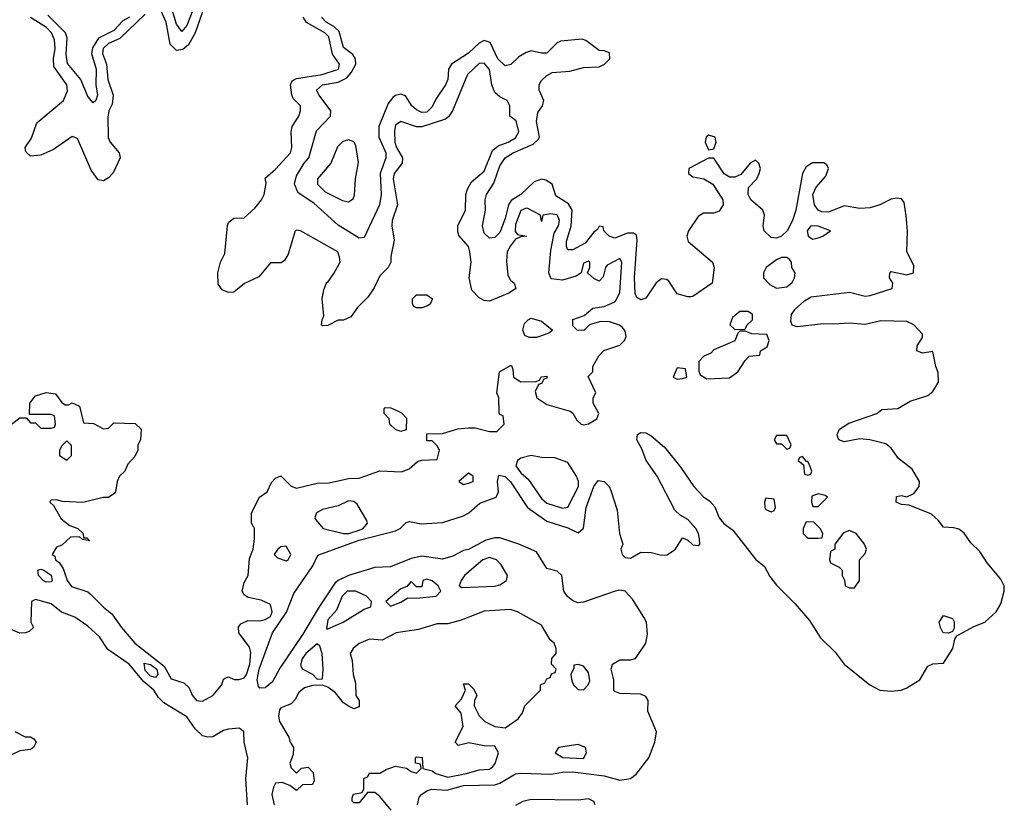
# Model space of a CAD drawing. Header units: inches. Extents: x 2710751 to 2829008, y 857003 to 965602.
# Tile 92 of 256: x 2771349 to 2775124, y 861816 to 864820. Entities that reach past the tile are written whole.
import ezdxf

# ---------------------------------------------------------------- set-up
doc = ezdxf.new("R2010")
doc.units = ezdxf.units.IN
doc.header["$MEASUREMENT"] = 0
doc.layers.add('C7876', color=7, linetype='Continuous')

msp = doc.modelspace()

# ---------------------------------------------------------------- linework, layer by layer
at = {"layer": 'C7876', "color": 2}
for points, elevation in [([(2772050.2, 864850), (2772021.2, 864770), (2771996.1, 864723.9), (2771974.5, 864705.5), (2771950, 864701.3), (2771925.8, 864725.8), (2771910.7, 864810), (2771891.9, 864851.9)], 6), ([(2772010.2, 864850), (2771990, 864797.2), (2771970, 864775.1), (2771950, 864802.7), (2771929.8, 864870)], 2), ([(2771318, 863270), (2771350, 863294), (2771374, 863294), (2771390, 863274), (2771410, 863274), (2771430, 863254), (2771470, 863254), (2771482, 863258), (2771486, 863270), (2771482, 863302), (2771470, 863306), (2771386, 863306), (2771388, 863350), (2771410, 863378), (2771450, 863391), (2771486, 863386), (2771510, 863352), (2771523.6, 863343.6), (2771536.4, 863343.6), (2771550, 863351.3), (2771578, 863338), (2771594, 863274), (2771631.6, 863271.6), (2771670, 863252), (2771690, 863254), (2771710, 863274), (2771791.6, 863271.6), (2771814, 863250), (2771812, 863210), (2771802, 863190), (2771802, 863170), (2771790, 863146), (2771763.6, 863116.4), (2771752, 863090), (2771732, 863070), (2771722, 863050), (2771716, 863010), (2771710, 863002), (2771690, 862989), (2771669, 862989), (2771590.5, 862969.5), (2771512.9, 862972.9), (2771490, 862979), (2771470, 862978), (2771466, 862974), (2771464.7, 862970), (2771478, 862958), (2771507.3, 862907.3), (2771540.7, 862880.7), (2771572, 862870), (2771592, 862850), (2771594, 862834), (2771606, 862834), (2771618, 862822), (2771590, 862828), (2771578, 862838), (2771543.6, 862836.4), (2771510, 862806), (2771490, 862798), (2771474, 862770), (2771483.6, 862763.6), (2771486, 862750), (2771499.9, 862739.9), (2771516.1, 862716.1), (2771530.6, 862670), (2771547.4, 862647.4), (2771610, 862627), (2771619.7, 862619.7), (2771670, 862567.8), (2771702.8, 862542.8), (2771738.9, 862490), (2771790, 862430.3), (2771902.4, 862342.4), (2771930, 862293.7), (2771978, 862278), (2771998.8, 862258.8), (2772010, 862230.7), (2772026.4, 862210), (2772050, 862207.6), (2772089.2, 862230), (2772124, 862270), (2772130, 862292), (2772141.2, 862298.8), (2772150, 862301), (2772170.7, 862290.7), (2772190, 862290.7), (2772210, 862297.3), (2772218.4, 862310), (2772231.5, 862350), (2772234.8, 862394.8), (2772230, 862415.3), (2772189, 862470), (2772188.4, 862491.6), (2772196.4, 862503.6), (2772223.1, 862516.9), (2772270, 862516), (2772290, 862521), (2772310, 862532), (2772317.2, 862550), (2772310, 862578), (2772274.6, 862594.6), (2772225.2, 862605.2), (2772210, 862615.3), (2772201.2, 862630), (2772210, 862662), (2772225.2, 862690), (2772230, 862754), (2772244, 862790), (2772249, 862830), (2772249, 862870), (2772237.2, 862890), (2772237.2, 862930), (2772268.7, 862990), (2772298, 863010), (2772314.6, 863045.4), (2772330, 863062), (2772350, 863072), (2772390, 863031.3), (2772410, 863024), (2772490, 863044), (2772534.8, 863045.2), (2772610, 863060.7), (2772650, 863062.8), (2772729.5, 863090.5), (2772812.9, 863087.1), (2772842, 863098), (2772873.6, 863126.4), (2772890, 863131.3), (2772950, 863134), (2772958, 863170), (2772950, 863186), (2772930, 863206), (2772910, 863206), (2772910, 863232), (2772970, 863234), (2773029, 863251), (2773070, 863256), (2773095.3, 863255.3), (2773150, 863242), (2773178, 863242), (2773206, 863270), (2773202, 863302), (2773190, 863306), (2773187.3, 863312.7), (2773186, 863370), (2773178, 863390), (2773188.7, 863470), (2773230, 863494), (2773234, 863494), (2773239.6, 863479.6), (2773242, 863450), (2773270, 863432), (2773327.3, 863432.7), (2773342, 863438), (2773348.7, 863451.3), (2773370, 863454), (2773370, 863446), (2773358, 863442), (2773350, 863426), (2773338, 863422), (2773324.7, 863395.3), (2773332, 863370), (2773370, 863344.7), (2773458.8, 863318.8), (2773470, 863312), (2773484.5, 863284.5), (2773502, 863270), (2773510, 863266.8), (2773530, 863271.3), (2773562, 863290), (2773568.7, 863310), (2773548, 863350), (2773548, 863370), (2773558, 863390), (2773528.4, 863451.6), (2773546, 863470), (2773546, 863490), (2773568.9, 863531.1), (2773588.7, 863551.3), (2773650, 863572), (2773668, 863590), (2773674, 863606), (2773670, 863626), (2773660.4, 863640.4), (2773648.9, 863648.9), (2773610, 863661.2), (2773576.9, 863663.1), (2773545.4, 863654.6), (2773534, 863650), (2773511.3, 863628.7), (2773486, 863630), (2773470, 863646), (2773469, 863671), (2773513.6, 863686.4), (2773545.6, 863714.4), (2773590, 863721), (2773630, 863738), (2773635.5, 863744.5), (2773650, 863774), (2773658, 863890), (2773650, 863904), (2773601.6, 863878.4), (2773594.8, 863870), (2773585.4, 863834.6), (2773570, 863818), (2773550, 863828), (2773526, 863850), (2773535.3, 863870), (2773535.3, 863890), (2773530, 863894), (2773510, 863886), (2773502, 863850), (2773482.8, 863837.2), (2773430, 863821.2), (2773386, 863826), (2773377.2, 863850), (2773384.8, 863935.2), (2773398.6, 864001.4), (2773415.1, 864030), (2773418.4, 864050), (2773410, 864072.3), (2773384, 864076), (2773354, 864070), (2773350, 864046), (2773346, 864070), (2773296.6, 864096.6), (2773290, 864098), (2773270, 864089), (2773250, 864035.3), (2773248.4, 864008.4), (2773256.9, 863996.9), (2773292, 863990), (2773270, 863988), (2773250, 863978), (2773230, 863953.2), (2773218.4, 863930), (2773214.6, 863894.6), (2773220.3, 863840.3), (2773230, 863821), (2773244.7, 863810), (2773251.1, 863788.9), (2773226.8, 863773.2), (2773150, 863741.2), (2773130, 863744), (2773110, 863753.2), (2773082.7, 863782.7), (2773072, 863830), (2773079.5, 863890), (2773074.5, 863930), (2773069.2, 863950), (2773032.9, 863992.9), (2773028.7, 864008.7), (2773029.2, 864030), (2773057.6, 864090), (2773059.6, 864150), (2773065.1, 864170), (2773081.1, 864198.9), (2773130, 864239.1), (2773161, 864319), (2773183.5, 864336.5), (2773221.2, 864350), (2773250, 864366.7), (2773262.9, 864390), (2773252.1, 864432.1), (2773228, 864450), (2773228, 864490), (2773218, 864510), (2773190, 864524), (2773170, 864541.2), (2773158.9, 864570), (2773150, 864629), (2773130, 864653.6), (2773110, 864651.6), (2773066, 864610), (2773007.7, 864470), (2772992.8, 864447.2), (2772981.6, 864438.4), (2772890, 864409.7), (2772869.7, 864409.6), (2772810, 864429), (2772790, 864415.3), (2772786, 864394), (2772787.6, 864350), (2772794, 864330), (2772817.1, 864290), (2772814.9, 864270), (2772784.9, 864230), (2772781.3, 864210), (2772797.1, 864110), (2772777.1, 864050), (2772775.5, 864030), (2772785.2, 863974.8), (2772772, 863912), (2772772, 863890), (2772762, 863870), (2772730, 863838), (2772707.7, 863792.3), (2772683.5, 863756.5), (2772643.4, 863716.6), (2772618.8, 863681.2), (2772590, 863668), (2772570, 863668.7), (2772530, 863648), (2772510, 863646), (2772506, 863650), (2772508, 863670), (2772515.3, 863684.7), (2772508, 863750), (2772515.3, 863784.7), (2772526, 863814), (2772530, 863814), (2772553.6, 863846.4), (2772578, 863890), (2772575.3, 863910), (2772568, 863930), (2772426, 864010), (2772410, 864013.2), (2772404.7, 864010), (2772378.8, 863921.2), (2772363.6, 863896.4), (2772351.6, 863888.4), (2772310, 863888), (2772266, 863834), (2772211.1, 863808.9), (2772170, 863775.3), (2772150, 863774), (2772124.7, 863784.7), (2772110, 863806), (2772108.7, 863850), (2772119, 863890), (2772136, 863924), (2772145.2, 864030), (2772150, 864042), (2772170, 864058.8), (2772210, 864061), (2772250, 864097.3), (2772276, 864130), (2772286, 864150), (2772293.6, 864193.6), (2772290, 864212), (2772330, 864246.8), (2772386.6, 864310), (2772392, 864330), (2772389.4, 864390), (2772393.2, 864410), (2772419.3, 864450), (2772426, 864470), (2772425.2, 864490), (2772397.6, 864517.6), (2772392.4, 864532.4), (2772387.6, 864570), (2772394, 864586), (2772410, 864594.6), (2772508.7, 864610), (2772571.6, 864630), (2772574.5, 864650), (2772547.6, 864687.6), (2772534, 864754), (2772518.4, 864770), (2772448.8, 864808.8), (2772435.1, 864830)], 6), ([(2771830, 864840.8), (2771732.3, 864747.7), (2771690, 864728), (2771669.1, 864710), (2771666.7, 864690), (2771682, 864650), (2771686.5, 864590), (2771706.7, 864530), (2771703.4, 864496.6), (2771690.5, 864470), (2771686.6, 864446.6), (2771688.2, 864368.2), (2771696, 864350), (2771730.8, 864310), (2771734, 864290), (2771707.7, 864232.3), (2771690, 864214), (2771670, 864202), (2771650, 864206), (2771622.9, 864242.9), (2771570, 864364), (2771558, 864370), (2771550, 864371.8), (2771478.3, 864321.7), (2771430, 864300.7), (2771390, 864297.2), (2771372.9, 864312.9), (2771369.4, 864330), (2771394.3, 864365.7), (2771415.1, 864424.9), (2771517, 864510), (2771532.3, 864547.8), (2771529.6, 864570), (2771480.4, 864640.4), (2771478.3, 864670), (2771485.4, 864710), (2771482.8, 864742.8), (2771471.2, 864770), (2771451.3, 864790), (2771390, 864828)], 6), ([(2771770.1, 864829.9), (2771744.3, 864815.7), (2771710, 864778.3), (2771651.5, 864748.5), (2771628.5, 864711.5), (2771624.7, 864690), (2771641.5, 864630), (2771640.3, 864570), (2771647.3, 864530), (2771641, 864510), (2771630, 864501.2), (2771610, 864525.2), (2771583, 864590), (2771532.3, 864652.3), (2771526.6, 864686.6), (2771531.1, 864750), (2771524.8, 864770), (2771456.6, 864836.6)], 2), ([(2772874, 861810), (2772880.8, 861839.2), (2772889.2, 861850), (2772910, 861864.4), (2772928.7, 861870), (2772987, 861867), (2773050, 861884.1), (2773170, 861886.5), (2773190, 861893.2), (2773250, 861929), (2773270, 861931.8), (2773388.2, 861928.2), (2773430, 861935.9), (2773470, 861937.1), (2773590, 861921.2), (2773650, 861905.4), (2773690, 861911.3), (2773712.4, 861927.6), (2773760.4, 861990), (2773784.5, 862050), (2773789.8, 862090), (2773756.9, 862170), (2773758, 862210), (2773750, 862226), (2773730, 862235.1), (2773650, 862237.2), (2773630, 862244.5), (2773626.3, 862250), (2773626.4, 862290), (2773616.1, 862330), (2773622, 862350), (2773650, 862365.6), (2773690, 862366.4), (2773710, 862371.7), (2773749.8, 862430), (2773755.7, 862464.3), (2773751.7, 862510), (2773742, 862530), (2773698.3, 862598.3), (2773670, 862629.6), (2773650, 862633.7), (2773631.3, 862630), (2773510, 862587.3), (2773490, 862584.2), (2773470, 862592.4), (2773449.1, 862609.1), (2773434.8, 862630), (2773427.6, 862690), (2773410, 862706), (2773370, 862716.2), (2773330, 862780.5), (2773262, 862810), (2773190, 862833.5), (2773170, 862833.7), (2773135.4, 862824.6), (2773070, 862789.6), (2773050, 862785.1), (2773010, 862763.7), (2772970, 862752), (2772890, 862763.8), (2772850, 862754.2), (2772770, 862723), (2772710, 862719.7), (2772610, 862689.8), (2772570, 862670.8), (2772559, 862661), (2772496.5, 862570), (2772435, 862465), (2772345.8, 862334.2), (2772317.8, 862282.2), (2772290, 862258.3), (2772270, 862258), (2772264.4, 862264.4), (2772258.9, 862290), (2772266.6, 862330), (2772318, 862470), (2772371.7, 862548.3), (2772399.3, 862620.7), (2772473.3, 862726.7), (2772492.4, 862767.6), (2772650, 862825.2), (2772790, 862861.2), (2772807.6, 862870), (2772830, 862892), (2772843.2, 862896.8), (2772888, 862888), (2772970, 862892.7), (2773050, 862918.8), (2773070.6, 862929.4), (2773113.4, 862966.6), (2773175.1, 862990), (2773184, 863010), (2773180.5, 863050), (2773186.2, 863073.8), (2773210, 863068.4), (2773230, 863048.4), (2773296.3, 862950), (2773370, 862898), (2773450, 862871.8), (2773490, 862853), (2773510, 862871), (2773521, 862950), (2773550, 863030.8), (2773566.6, 863053.4), (2773590, 863050.3), (2773608.7, 863030), (2773615.5, 863015.5), (2773639.5, 862939.5), (2773648.7, 862850), (2773660.7, 862810), (2773654, 862790), (2773659.3, 862770), (2773670, 862758), (2773690, 862756.3), (2773730, 862779.1), (2773770, 862777), (2773810, 862766.9), (2773831.7, 862768.3), (2773863.7, 862790), (2773890, 862834), (2773910, 862824.7), (2773930, 862806.8), (2773950, 862804), (2773956, 862810), (2773955.1, 862830), (2773951.6, 862850), (2773940.9, 862870), (2773910, 862904), (2773881.2, 862921.2), (2773860.2, 862940.2), (2773793.3, 863070), (2773750.8, 863130), (2773734.5, 863174.5), (2773715.1, 863210), (2773718, 863230), (2773730, 863237), (2773750, 863236.5), (2773770, 863225.3), (2773820.8, 863180.8), (2773883.4, 863103.4), (2773933.4, 863030), (2773970, 862990.4), (2773994.3, 862974.3), (2774013.3, 862953.3), (2774030.3, 862910), (2774048.6, 862888.6), (2774083.4, 862863.4), (2774170, 862752.2), (2774204.3, 862724.3), (2774225.1, 862685.1), (2774250, 862652), (2774321.4, 862581.4), (2774377.5, 862517.5), (2774419.5, 862450), (2774475.5, 862395.5), (2774510.4, 862350), (2774607.7, 862270), (2774646, 862250), (2774690, 862245.7), (2774728, 862250), (2774750, 862258.4), (2774799.3, 862290), (2774830, 862342), (2774850, 862350.6), (2774890, 862354), (2774926, 862410), (2774934.6, 862445.4), (2774942, 862458), (2775006.6, 862493.4), (2775049.2, 862510), (2775093, 862550), (2775110, 862581), (2775123.7, 862630), (2775122.9, 862650), (2775110, 862675.1), (2775057.4, 862737.4), (2775030, 862780.9), (2774995.2, 862815.2), (2774970, 862852), (2774950, 862866.6), (2774930, 862872.7), (2774890, 862875.3), (2774870, 862902), (2774844.7, 862924.7), (2774759, 862959), (2774730, 862962), (2774708.7, 862970), (2774710, 862992), (2774730, 862996), (2774750, 862991.3), (2774776.5, 863003.5), (2774797.2, 863030), (2774798.4, 863050), (2774770, 863097), (2774718.4, 863138.4), (2774690, 863178), (2774670, 863194.5), (2774608, 863210), (2774570, 863213.8), (2774510, 863201.4), (2774489.1, 863209.1), (2774483.7, 863223.7), (2774482.4, 863230), (2774492.4, 863250), (2774527.2, 863272.8), (2774635.3, 863310), (2774654, 863326), (2774715.3, 863330), (2774762.7, 863357.3), (2774830, 863379.5), (2774850, 863394.9), (2774871, 863430), (2774870, 863468), (2774860.9, 863490), (2774850, 863548), (2774810, 863542), (2774788.7, 863550), (2774789, 863570), (2774810, 863602), (2774810, 863614), (2774777, 863650), (2774750, 863663), (2774650, 863665.4), (2774590, 863651.1), (2774530, 863657.2), (2774470, 863652.4), (2774430, 863654.2), (2774330, 863642.4), (2774310, 863649.4), (2774304.7, 863664.7), (2774307.8, 863690), (2774322.4, 863710), (2774357.8, 863742.2), (2774382.8, 863757.2), (2774530, 863776.1), (2774590, 863760.2), (2774610, 863762.4), (2774693.2, 863790), (2774696, 863810), (2774683.7, 863830), (2774685.2, 863850), (2774690, 863854.8), (2774750, 863841.6), (2774776, 863850), (2774777.2, 863877.2), (2774749.6, 863930), (2774753, 864010), (2774748.1, 864068.1), (2774739.6, 864119.6), (2774730, 864133.2), (2774710, 864136.2), (2774690, 864131.6), (2774646.8, 864110), (2774610, 864098.9), (2774570, 864095.8), (2774510, 864106.6), (2774450, 864082.7), (2774424, 864084), (2774409.6, 864090), (2774395.6, 864110), (2774389.4, 864150), (2774402, 864178), (2774440.1, 864219.9), (2774449.5, 864250), (2774442.9, 864262.9), (2774431.4, 864271.4), (2774388.4, 864271.6), (2774363.7, 864256.3), (2774350.5, 864230), (2774324.9, 864090), (2774311.7, 864050), (2774291.8, 864010), (2774270, 863989.7), (2774250, 863983), (2774230, 863984.7), (2774203.6, 864010), (2774198.7, 864030), (2774204.2, 864070), (2774197.6, 864090), (2774152, 864130), (2774141.6, 864150), (2774143.5, 864176.5), (2774174.5, 864210), (2774184.5, 864230), (2774189.4, 864250), (2774182.7, 864270), (2774170, 864280.9), (2774150, 864269.3), (2774113.8, 864226.2), (2774090, 864216.2), (2774070, 864216.2), (2774049.6, 864229.6), (2774010, 864289.2), (2773990, 864289.3), (2773914, 864250), (2773913.4, 864230), (2773930, 864217.1), (2773971.3, 864210), (2774006.8, 864190), (2774044, 864130), (2774045.5, 864110), (2774030, 864085.6), (2774010, 864078), (2773970, 864078.7), (2773950, 864065.6), (2773913.4, 864010), (2773907, 863990), (2773912.2, 863970), (2774004.4, 863890), (2774011.7, 863870), (2774004, 863810), (2773930, 863759), (2773922, 863758), (2773910, 863757.2), (2773870, 863769.3), (2773837.8, 863817.8), (2773830, 863823.6), (2773810, 863826), (2773789.1, 863810.9), (2773750, 863752), (2773730, 863746), (2773715.3, 863755.3), (2773708.4, 863770), (2773705.6, 863830), (2773716.6, 863976.6), (2773713.5, 863993.5), (2773701.6, 864001.6), (2773678.7, 864001.3), (2773630, 863982.7), (2773608.7, 863990), (2773588, 864010), (2773586, 864026), (2773570, 864028), (2773564, 864016), (2773550, 864005.2), (2773516.4, 863963.6), (2773470, 863937.6), (2773450, 863937.2), (2773445.1, 863950), (2773445.7, 863970), (2773463.5, 864030), (2773467.3, 864090), (2773453.5, 864113.5), (2773404.4, 864144.4), (2773389.7, 864189.7), (2773365.4, 864205.4), (2773350, 864208.3), (2773321, 864199), (2773270.4, 864150), (2773233.1, 864126.9), (2773222.6, 864110), (2773210, 864057.2), (2773190, 864004.5), (2773170, 863985.1), (2773150, 863982), (2773130, 864001.2), (2773123.6, 864030), (2773134.5, 864090), (2773134, 864130), (2773138.4, 864150), (2773166.6, 864193.4), (2773190, 864259.1), (2773209.7, 864290), (2773240.9, 864310), (2773317, 864343), (2773338.3, 864361.7), (2773341.6, 864370), (2773329.7, 864430), (2773335.8, 864464.2), (2773352.7, 864490), (2773358, 864510), (2773340.5, 864550), (2773340.5, 864570), (2773350, 864587.3), (2773370, 864606), (2773390, 864617), (2773458, 864622), (2773510, 864637), (2773570, 864639.3), (2773591.2, 864648.8), (2773612, 864670), (2773610, 864692.7), (2773590, 864700.7), (2773570, 864702), (2773519.7, 864739.7), (2773504.8, 864744.8), (2773422.8, 864737.2), (2773409, 864731), (2773370, 864691.6), (2773350, 864691.3), (2773310, 864700.5), (2773290, 864694.7), (2773262, 864678), (2773231.7, 864648.3), (2773210, 864643.6), (2773182, 864670), (2773152, 864732), (2773130, 864740.5), (2773110, 864729.6), (2773070, 864691.6), (2773004.9, 864650), (2772992.7, 864630), (2772990.3, 864590), (2772982, 864570), (2772944.6, 864515.4), (2772930, 864486), (2772910, 864466), (2772890, 864464.2), (2772870, 864474), (2772852, 864490), (2772827.9, 864527.9), (2772810, 864534), (2772790, 864529.6), (2772779, 864521), (2772762, 864498), (2772726.3, 864410), (2772726, 864370), (2772752.6, 864310), (2772753.1, 864290), (2772731.3, 864230), (2772734.9, 864150), (2772728.4, 864110), (2772670, 863985.2), (2772650, 863982.7), (2772570, 864032.7), (2772477.2, 864117.2), (2772416.5, 864156.5), (2772402.7, 864190), (2772410, 864222), (2772439.3, 864270), (2772458, 864290), (2772486.4, 864393.6), (2772540.7, 864450), (2772541.6, 864470), (2772496.9, 864530), (2772487, 864550), (2772509.4, 864570), (2772570, 864580.8), (2772603, 864597), (2772621.4, 864618.6), (2772637.7, 864650), (2772636.3, 864670), (2772626.1, 864686.1), (2772590, 864713.2), (2772574, 864774), (2772553.9, 864793.9), (2772523.6, 864810), (2772505.6, 864830)], 2), ([(2772222, 861810), (2772215.3, 861910), (2772224, 861990), (2772209.2, 862050), (2772208.7, 862090), (2772198.6, 862098.6), (2772190, 862104), (2772150, 862100.7), (2772130, 862095.1), (2772089.1, 862070.9), (2772070, 862069.6), (2772050, 862075.1), (2772021.9, 862101.9), (2771990, 862148), (2771901.9, 862201.9), (2771881.5, 862221.5), (2771863.5, 862250), (2771823.7, 862283.7), (2771768.2, 862350), (2771686.3, 862406.3), (2771654.4, 862454.4), (2771610, 862495.1), (2771560.9, 862530), (2771509.5, 862549.5), (2771470, 862581.2), (2771410, 862598), (2771394, 862590), (2771392, 862510), (2771402, 862490), (2771385.4, 862474.6), (2771370.9, 862469.1), (2771350, 862469), (2771310, 862485.2)], 6), ([(2772772.7, 861790), (2772730, 861842), (2772710, 861858), (2772682, 861858), (2772650, 861818), (2772630, 861818), (2772624, 861824), (2772623.1, 861836.9), (2772629.1, 861850.9), (2772662, 861858), (2772668.4, 861871.6), (2772668.9, 861911.1), (2772682, 861918), (2772690, 861932), (2772730, 861932), (2772753.6, 861946.4), (2772790, 861958.8), (2772831.3, 861951.3), (2772850, 861938), (2772870, 861932), (2772888, 861950), (2772886, 861966), (2772866, 861970), (2772866, 861990), (2772870, 861994), (2772891.6, 861991.6), (2772894, 861950), (2772930, 861941), (2772944.7, 861930), (2772990, 861916.3), (2773062, 861930), (2773110, 861944.9), (2773150, 861947.3), (2773163.2, 861956.8), (2773171.7, 861968.3), (2773184, 862010), (2773170, 862035.3), (2773130, 862036), (2773071.3, 862048.7), (2773030, 862038), (2773018, 862050), (2773048.9, 862111.1), (2773042, 862162), (2773018, 862190), (2773043.1, 862216.9), (2773058, 862250), (2773050, 862274), (2773070, 862274), (2773090, 862254), (2773102, 862230), (2773092, 862210), (2773091.3, 862190), (2773110, 862152), (2773132, 862130), (2773170, 862111), (2773210, 862106), (2773260.4, 862139.6), (2773276.4, 862163.6), (2773286, 862190), (2773346, 862250), (2773346, 862270), (2773362, 862278), (2773370, 862294), (2773382, 862298), (2773388, 862312), (2773402, 862318), (2773406, 862330), (2773388, 862350), (2773388.4, 862371.6), (2773406, 862390), (2773406, 862410), (2773398, 862430), (2773382.7, 862442.7), (2773350, 862499), (2773258, 862550), (2773230, 862559), (2773130, 862552.3), (2773042, 862518), (2772990, 862504), (2772950, 862503.7), (2772878, 862482), (2772792, 862470), (2772738.5, 862441.5), (2772690, 862446), (2772650, 862429.3), (2772627.7, 862410), (2772616, 862390), (2772623.6, 862363.6), (2772627.3, 862310), (2772636.8, 862276.8), (2772638, 862230), (2772651, 862210), (2772650, 862186), (2772630, 862178), (2772610, 862188), (2772590, 862202), (2772560.1, 862240.1), (2772530, 862261.2), (2772510, 862269), (2772471.6, 862268.4), (2772441, 862259), (2772419.6, 862240.4), (2772405.4, 862214.6), (2772390, 862198), (2772350, 862182), (2772344.9, 862175.1), (2772340.7, 862150), (2772345.5, 862130), (2772381, 862070), (2772386, 862050), (2772398, 862030), (2772396.9, 862003.1), (2772384, 861970), (2772390, 861952), (2772410, 861932), (2772429.1, 861950.9), (2772454.8, 861954.8), (2772474.4, 861934.4), (2772478, 861902), (2772471.6, 861888.4), (2772432.7, 861887.3), (2772410, 861866), (2772384, 861884), (2772355.5, 861895.5), (2772330, 861894), (2772321.4, 861878.6), (2772316, 861850), (2772324.7, 861810)], 6), ([(2771330.9, 862090.9), (2771370, 862071), (2771390, 862071), (2771403.6, 862063.6), (2771412, 862050), (2771402, 862030), (2771390, 862022), (2771350, 862017.2), (2771310, 861998)], 6), ([(2773554.8, 861810), (2773550, 861822.7), (2773530, 861834), (2773490, 861828.2), (2773310, 861830.8), (2773277.3, 861822.7), (2773250, 861808)], 2)]:
    msp.add_lwpolyline(points, dxfattribs=dict(at, elevation=elevation))
for points, elevation in [([(2772610, 864359.5), (2772587.3, 864352.7), (2772567.1, 864332.9), (2772541.6, 864270), (2772490.5, 864210), (2772490.5, 864190), (2772519.5, 864159.5), (2772587.1, 864127.1), (2772610, 864122), (2772627.2, 864132.8), (2772633.1, 864146.9), (2772636.3, 864210), (2772647.2, 864272.8), (2772638, 864338), (2772630, 864352.3)], 2), ([(2773990, 864377), (2773980.7, 864370), (2773976.3, 864350), (2773990, 864321), (2774010, 864324.7), (2774019.5, 864350), (2774015.1, 864370)], 2), ([(2774382, 864030), (2774367.3, 864010), (2774371.3, 863990), (2774390, 863978.8), (2774410, 863984), (2774428, 863990), (2774458, 864010), (2774410, 864029)], 6), ([(2774290, 863908), (2774270, 863908), (2774250, 863899), (2774211.3, 863870), (2774201, 863850), (2774201, 863830), (2774224.5, 863804.5), (2774250, 863791), (2774290, 863796), (2774310, 863812), (2774319, 863830), (2774322, 863850), (2774308.7, 863870), (2774308, 863890), (2774300.4, 863900.4)], 6), ([(2772870, 863715.3), (2772860.2, 863720.2), (2772855.3, 863730), (2772855.3, 863750), (2772870, 863764.7), (2772910, 863764.7), (2772932, 863750), (2772922, 863730), (2772910, 863722), (2772890, 863715.3)], 6), ([(2773302, 863602), (2773286, 863610), (2773278, 863630), (2773284.7, 863655.3), (2773298, 863670), (2773310, 863676), (2773350, 863664.7), (2773390.9, 863630.9), (2773390, 863628), (2773379.8, 863620.2), (2773350, 863608.7), (2773330, 863602)], 6), ([(2774142, 863702), (2774110, 863702), (2774082, 863678), (2774072, 863650), (2774090, 863632), (2774130, 863634), (2774138, 863650), (2774158, 863670), (2774158, 863690)], 6), ([(2774130, 863626), (2774110, 863626), (2774102, 863618), (2774091, 863589), (2774010, 863554), (2773998, 863542), (2773972, 863530), (2773952, 863510), (2773952.7, 863472.7), (2773958, 863458), (2773983.6, 863443.6), (2774070, 863446.8), (2774102, 863470), (2774130, 863514), (2774146, 863530), (2774186, 863534), (2774188.9, 863551.1), (2774214.6, 863565.4), (2774222, 863590), (2774212.9, 863612.9), (2774156.4, 863616.4)], 6), ([(2773870, 863486), (2773854, 863450), (2773870, 863442), (2773890, 863444.7), (2773906, 863450), (2773902, 863482)], 6), ([(2772810, 863242), (2772790, 863248.7), (2772768, 863270), (2772766, 863290), (2772746, 863310), (2772746, 863330), (2772750, 863334), (2772771.6, 863331.6), (2772799.6, 863319.6), (2772812.7, 863312.7), (2772832, 863292), (2772830, 863248)], 6), ([(2774290, 863226), (2774250, 863226), (2774242, 863210), (2774250, 863194), (2774270, 863194), (2774290, 863174), (2774302, 863178), (2774306, 863190)], 6), ([(2771530, 863206), (2771510, 863186), (2771502, 863170), (2771502, 863150), (2771530, 863132), (2771548, 863150), (2771547.3, 863187.3)], 6), ([(2773310, 863149), (2773270, 863139), (2773258, 863130), (2773251, 863110), (2773270, 863082.8), (2773298.4, 863058.4), (2773350, 862984), (2773370, 862966.8), (2773430, 862947.3), (2773450, 862952), (2773491.6, 863030), (2773491.5, 863050), (2773483.7, 863070), (2773450, 863122), (2773400.4, 863140.4), (2773350, 863141.2)], 6), ([(2774350, 863146), (2774338, 863142), (2774334, 863130), (2774354, 863114), (2774358, 863078), (2774370, 863074), (2774382, 863078), (2774386, 863090), (2774378, 863110), (2774370, 863126), (2774366, 863126)], 6), ([(2773070, 863082), (2773032, 863050), (2773050, 863038), (2773070, 863042.8), (2773088, 863050), (2773088, 863070)], 6), ([(2774410, 863002), (2774386, 862994), (2774384.7, 862970), (2774390, 862954), (2774410, 862954), (2774446, 862990), (2774436.4, 862996.4)], 6), ([(2772610, 862976), (2772570, 862956), (2772510, 862942.7), (2772486.8, 862930), (2772481, 862910), (2772483.5, 862903.5), (2772512, 862870), (2772590.6, 862850.6), (2772610.7, 862850.7), (2772650, 862863.7), (2772665.2, 862870), (2772682, 862890), (2772680.4, 862900.4), (2772642.7, 862962.7), (2772630, 862973.2)], 6), ([(2774210, 862986), (2774204.7, 862970), (2774206, 862950), (2774210, 862942), (2774230, 862934), (2774242, 862938), (2774246, 862950), (2774242, 862982)], 6), ([(2774364.7, 862895.3), (2774352, 862870), (2774352, 862850), (2774370, 862832), (2774410, 862832), (2774426, 862834), (2774428, 862850), (2774418, 862870), (2774394, 862894)], 6), ([(2774530, 862862), (2774507.1, 862852.9), (2774474, 862810), (2774474, 862790), (2774458, 862782), (2774454, 862750), (2774458, 862738), (2774490, 862722), (2774502, 862710), (2774502, 862690), (2774511.6, 862671.6), (2774514, 862650), (2774530, 862642), (2774550, 862642), (2774568, 862670), (2774568, 862750), (2774590, 862774), (2774595.3, 862790), (2774588, 862810), (2774555.3, 862850)], 6), ([(2772370, 862802), (2772350, 862799), (2772338, 862790), (2772324.7, 862770), (2772336.9, 862756.9), (2772370, 862746), (2772378, 862750), (2772388.7, 862770)], 6), ([(2773150, 862758.4), (2773124, 862750), (2773054.8, 862690), (2773041, 862670), (2773034, 862650), (2773043.6, 862643.6), (2773170, 862648), (2773190, 862654), (2773215.3, 862670), (2773219, 862690), (2773195.1, 862730), (2773177.2, 862750)], 6), ([(2771450, 862663.5), (2771439.5, 862670), (2771420.7, 862690), (2771419, 862710), (2771430, 862714), (2771441, 862710), (2771470, 862690.3), (2771474, 862670), (2771470, 862665.1)], 2), ([(2772910, 862675.3), (2772894, 862670), (2772890, 862646), (2772870, 862646), (2772850, 862666), (2772832.7, 862647.3), (2772810, 862638), (2772752, 862590), (2772770, 862572), (2772810, 862586.8), (2772836.4, 862603.6), (2772870, 862602), (2772946, 862610), (2772964, 862630), (2772953.2, 862650), (2772930, 862668.7)], 6), ([(2772638, 862630), (2772604.7, 862630), (2772584.9, 862610), (2772563, 862557), (2772530, 862519), (2772524.7, 862484.7), (2772530, 862484.7), (2772589, 862510), (2772670, 862560.7), (2772695.3, 862570), (2772698, 862590), (2772678, 862610)], 6), ([(2774910, 862468.7), (2774889.2, 862469.2), (2774879, 862490), (2774874, 862510), (2774890, 862536), (2774924.7, 862524.7), (2774931.6, 862511.6), (2774932, 862488), (2774924.7, 862475.3)], 2), ([(2772490, 862428), (2772446, 862390), (2772431.3, 862370), (2772426, 862346), (2772431.6, 862331.6), (2772470.9, 862310.9), (2772490, 862292), (2772510, 862294), (2772512.7, 862330), (2772509, 862390), (2772499, 862419)], 6), ([(2771870, 862298.9), (2771850, 862303.5), (2771830, 862325.1), (2771826.4, 862353.6), (2771850, 862348.7), (2771874.7, 862330), (2771878.5, 862310)], 2), ([(2773490, 862348), (2773474, 862346), (2773474, 862334), (2773462, 862310), (2773465.4, 862285.4), (2773472, 862270), (2773490, 862252), (2773510, 862251.3), (2773528.7, 862270), (2773534.8, 862285.2), (2773530, 862318), (2773510, 862342)], 6), ([(2773490, 862042), (2773414, 862030), (2773402, 862010), (2773431.6, 861991.6), (2773510, 861987.7), (2773522, 862010), (2773518, 862030)], 6)]:
    msp.add_lwpolyline(points, close=True, dxfattribs=dict(at, elevation=elevation))

doc.saveas('drawing.dxf')
